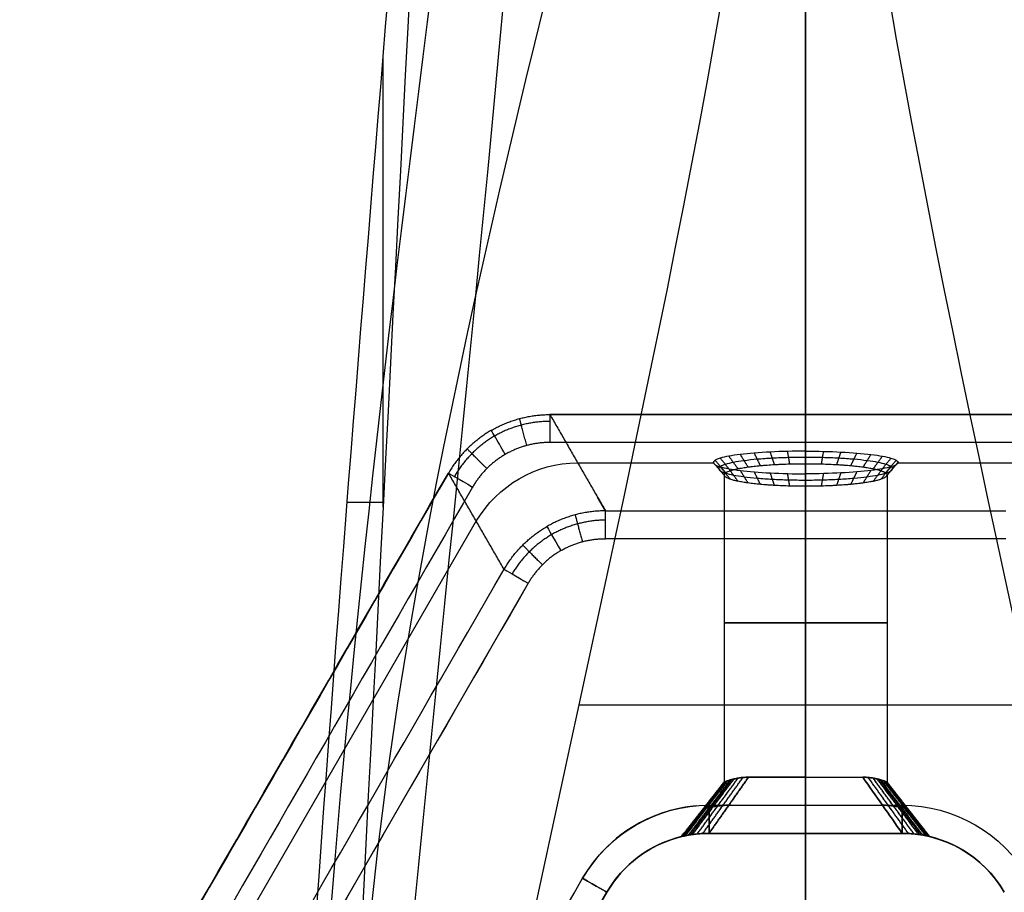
# Model space of a CAD drawing. Header units: millimetres. Extents: x -231 to 231, y -185 to 265.
# Tile 25 of 29: x -28 to 7, y 186 to 217. Entities that reach past the tile are written whole.
import ezdxf

# ---------------------------------------------------------------- set-up
doc = ezdxf.new("R2010")
doc.units = ezdxf.units.MM
doc.layers.add('Layer 01', color=7, linetype='Continuous', true_color=0x000000)

msp = doc.modelspace()

# ---------------------------------------------------------------- linework, layer by layer
at = {"layer": 'Layer 01', "color": 254, "true_color": 0xcad1ee}
for p, q in [((0, 264.753, 7.044), (0, 181.189, 781.5)), ((0, 145.463, 781.5), (0, 240.303, 6.746)), ((-15.053, 199.923, 394.197), (-15.053, 215.961, 394.197)), ((-9.112, 203.225, 309.5), (9.112, 203.225, 309.5)), ((0, 203.218, 309.622), (0, 201.915, 320.264)), ((0, 189.301, 308.5), (0, 202.225, 308.5)), ((-8.123, 201.504, 323.622), (-3.29, 201.504, 323.622)), ((3.29, 201.504, 323.622), (8.123, 201.504, 323.622)), ((-180.554, -89.545, 309.5), (-12.729, 201.137, 309.5)), ((-2.9, 201.067, 323.5), (-2.9, 190.127, 323.5)), ((0, 201.109, 326.845), (0, 199.79, 337.622)), ((2.9, 201.067, 323.5), (2.9, 190.127, 323.5)), ((-15.044, 200.083, 393.069), (-16.335, 200.083, 570.912)), ((-7.133, 199.79, 337.622), (-7.416, 200.28, 333.622)), ((-11.74, 199.432, 323.518), (-178.583, -89.549, 323.518)), ((0, 189.301, 338.5), (0, 198.798, 338.5)), ((-9.884, 197.209, 338.5), (-20.851, 178.215, 338.5)), ((-8.069, 192.883, 394.123), (8.069, 192.883, 394.123)), ((0, 190.301, 326.4), (0, 188.301, 328.4)), ((-3.441, 188.301, 332.244), (3.441, 188.301, 332.244)), ((-3.441, 188.301, 314.756), (3.441, 188.301, 314.756)), ((0, 188.301, 328.4), (0, 188.301, 337.5)), ((0, 188.301, 309.5), (0, 188.301, 318.6)), ((-7.078, 186.201, 323.5), (-164.794, -86.971, 323.5))]:
    msp.add_line(p, q, dxfattribs=at)
at = {"layer": 'Layer 01', "color": 254, "true_color": 0xcad1ee, "extrusion": (-1, 0, 0)}
for centre, start, end in [((-202.225, 309.5, 9.112), 173.0209, 270), ((-198.798, 337.5, 7.133), 90, 173.0209), ((-198.798, 337.5), 90, 173.0209), ((-189.301, 337.5, 3.441), 0, 90), ((-189.301, 309.5, 3.441), 270, 0), ((-189.301, 337.5), 0, 90), ((-189.301, 337.5, -3.441), 0, 90), ((-189.301, 309.5, -3.441), 270, 0)]:
    msp.add_arc(centre, 1, start, end, dxfattribs=at)
at = {"layer": 'Layer 01', "color": 254, "true_color": 0xcad1ee, "extrusion": (1, 0, 0)}
for centre, start, end in [((202.225, 309.5), 270, 6.9791), ((189.301, 309.5), 180, 270)]:
    msp.add_arc(centre, 1, start, end, dxfattribs=at)
at = {"layer": 'Layer 01', "color": 254, "true_color": 0xcad1ee, "extrusion": (0.866025, 0.5, -1.77617e-14)}
msp.add_arc((180.114, 309.5, 91.633), 1, 270, 8.0456, dxfattribs=at)
at = {"layer": 'Layer 01', "color": 254, "true_color": 0xcad1ee, "extrusion": (-0.06998, 0.121209, -0.990157)}
msp.add_arc((-91.633, 218.459, -295.453), 4.2, 60.2448, 119.7552, dxfattribs=at)
at = {"layer": 'Layer 01', "color": 254, "true_color": 0xcad1ee, "extrusion": (-0.5, -0.866025, -1.11022e-16)}
msp.add_arc((-110.592, 309.5, -167.825), 1, 180, 270, dxfattribs=at)
at = {"layer": 'Layer 01', "color": 254, "true_color": 0xcad1ee, "extrusion": (0.5, 0.866025, -1.13196e-15)}
msp.add_arc((110.592, 309.5, 167.825), 1, 0, 6.9791, dxfattribs=at)
at = {"layer": 'Layer 01', "color": 254, "true_color": 0xcad1ee, "extrusion": (0.866025, 0.5, -3.87269e-16)}
msp.add_arc((176.156, 337.5, 91.633), 1, 8.0456, 90, dxfattribs=at)
at = {"layer": 'Layer 01', "color": 254, "true_color": 0xcad1ee, "extrusion": (0.5, 0.866025, -3.79135e-16)}
msp.add_arc((107.164, 337.5, 165.846), 1, 6.9791, 90, dxfattribs=at)
at = {"layer": 'Layer 01', "color": 254, "true_color": 0xcad1ee, "extrusion": (0, -1, 0)}
for centre, radius, start, end in [((0, 323.5, -195.798), 2.9, 90, 270), ((0, 323.5, -195.798), 2.9, 270, 90), ((0, 323.5, -190.301), 2.9, 270, 314.602), ((0, 323.5, -188.301), 4.9, 45.398, 134.602), ((0, 323.5, -188.301), 4.9, 225.398, 270)]:
    msp.add_arc(centre, radius, start, end, dxfattribs=at)
at = {"layer": 'Layer 01', "color": 254, "true_color": 0xcad1ee, "extrusion": (0, 1, 0)}
for centre, radius, start, end in [((0, 323.5, 190.301), 2.9, 45.398, 90), ((0, 323.5, 190.301), 2.9, 270, 314.602), ((0, 323.5, 190.301), 2.9, 90, 134.602), ((0, 323.5, 188.301), 4.9, 225.398, 270)]:
    msp.add_arc(centre, radius, start, end, dxfattribs=at)
at = {"layer": 'Layer 01', "color": 254, "true_color": 0xcad1ee, "extrusion": (0, 0, -1)}
for centre, radius, start, end in [((3.441, 184.101, -338.5), 5.2, 30, 90), ((3.441, 184.101, -308.5), 5.2, 30, 90), ((-3.441, 184.101, -338.5), 5.2, 90, 150), ((-3.441, 184.101, -308.5), 5.2, 90, 150), ((3.441, 184.101, -337.5), 4.2, 30, 90), ((-3.441, 184.101, -337.5), 4.2, 90, 150)]:
    msp.add_arc(centre, radius, start, end, dxfattribs=at)
at = {"layer": 'Layer 01', "color": 254, "true_color": 0xcad1ee}
for centre, radius, start, end in [((-3.441, 184.101, 308.5), 5.2, 95, 150), ((-3.441, 184.101, 338.5), 5.2, 99.375, 150), ((-3.441, 184.101, 309.5), 4.2, 90, 150), ((-3.441, 184.101, 323.5), 4.2, 103.6138, 150), ((3.441, 184.101, 309.5), 4.2, 30, 90), ((3.441, 184.101, 323.5), 4.2, 30, 76.3862)]:
    msp.add_arc(centre, radius, start, end, dxfattribs=at)
at = {"layer": 'Layer 01', "color": 254, "true_color": 0xcad1ee, "extrusion": (0.5, 0.866025, 3.55271e-15)}
msp.add_arc((100.23, 337.5, 157.716), 1, 90, 180, dxfattribs=at)
at = {"layer": 'Layer 01', "color": 254, "true_color": 0xcad1ee, "extrusion": (0.5, 0.866025, 4.82947e-15)}
msp.add_arc((100.23, 309.5, 157.716), 1, 180, 270, dxfattribs=at)
at = {"layer": 'Layer 01', "color": 254, "true_color": 0xcad1ee}
for points, degree in [([(-0.234, 264.753, 7.044), (-2.145, 236.896, 265.22), (-13.988, 209.046, 523.324), (-15.862, 181.189, 781.5)], 3), ([(15.862, 181.189, 781.5), (13.988, 209.046, 523.324), (2.145, 236.896, 265.22), (0.234, 264.753, 7.044)], 3), ([(-17.278, 146.052, 781.5), (-15.403, 177.68, 523.137), (-10.611, 212.202, 265.149), (-8.73, 243.836, 6.786)], 3), ([(-15.865, 145.463, 781.5), (-13.99, 177.079, 523.225), (-2.155, 208.687, 265.021), (-0.251, 240.303, 6.746)], 3), ([(0.251, 240.303, 6.746), (2.155, 208.687, 265.021), (13.99, 177.079, 523.225), (15.865, 145.463, 781.5)], 3), ([(9.112, 203.218, 309.622), (0, 203.218, 309.622), (-9.112, 203.218, 309.622)], 2), ([(-9.112, 203.218, 309.622), (-8.123, 201.504, 323.622), (-7.133, 199.79, 337.622)], 2), ([(9.112, 202.225, 308.5), (0, 202.225, 308.5), (-9.112, 202.225, 308.5)], 2), ([(-2.411, 201.29, 321.889), (-2.574, 201.513, 321.808), (-2.736, 201.736, 321.726)], 2), ([(-2.051, 201.352, 321.449), (-2.189, 201.574, 321.338), (-2.327, 201.797, 321.227)], 2), ([(-1.611, 201.402, 321.089), (-1.72, 201.624, 320.954), (-1.828, 201.847, 320.818)], 2), ([(-1.11, 201.439, 320.821), (-1.185, 201.662, 320.667), (-1.259, 201.884, 320.514)], 2), ([(-0.566, 201.462, 320.656), (-0.604, 201.684, 320.491), (-0.642, 201.907, 320.327)], 2), ([(0, 201.469, 320.6), (0, 201.692, 320.432), (0, 201.915, 320.264)], 2), ([(0, 201.469, 320.6), (0, 201.692, 320.432), (0, 201.915, 320.264)], 2), ([(0.566, 201.462, 320.656), (0.604, 201.684, 320.491), (0.642, 201.907, 320.327)], 2), ([(1.11, 201.439, 320.821), (1.185, 201.662, 320.667), (1.259, 201.884, 320.514)], 2), ([(1.611, 201.402, 321.089), (1.72, 201.624, 320.954), (1.828, 201.847, 320.818)], 2), ([(2.051, 201.352, 321.449), (2.189, 201.574, 321.338), (2.327, 201.797, 321.227)], 2), ([(2.411, 201.29, 321.889), (2.574, 201.513, 321.808), (2.736, 201.736, 321.726)], 2), ([(-2.9, 201.067, 323.5), (-3.095, 201.289, 323.527), (-3.291, 201.512, 323.555)], 2), ([(-2.844, 201.145, 322.934), (-3.036, 201.368, 322.923), (-3.228, 201.59, 322.913)], 2), ([(-2.844, 200.988, 324.066), (-3.036, 201.211, 324.131), (-3.228, 201.433, 324.197)], 2), ([(-2.679, 201.221, 322.39), (-2.86, 201.444, 322.343), (-3.04, 201.666, 322.295)], 2), ([(-2.679, 200.912, 324.61), (-2.86, 201.135, 324.712), (-3.04, 201.358, 324.814)], 2), ([(0, 190.301, 320.6), (0, 195.885, 320.6), (0, 201.469, 320.6)], 2), ([(2.679, 201.221, 322.39), (2.86, 201.444, 322.343), (3.04, 201.666, 322.295)], 2), ([(2.679, 200.912, 324.61), (2.86, 201.135, 324.712), (3.04, 201.358, 324.814)], 2), ([(2.844, 201.145, 322.934), (3.036, 201.368, 322.923), (3.228, 201.59, 322.913)], 2), ([(2.844, 200.988, 324.066), (3.036, 201.211, 324.131), (3.228, 201.433, 324.197)], 2), ([(2.9, 201.067, 323.5), (3.095, 201.289, 323.527), (3.291, 201.512, 323.555)], 2), ([(-180.554, -89.545, 309.5), (-96.642, 55.796, 309.5), (-12.729, 201.137, 309.5)], 2), ([(-12.723, 201.133, 309.622), (-96.635, 55.792, 309.622), (-180.548, -89.549, 309.622)], 2), ([(-10.744, 197.706, 337.622), (-11.733, 199.419, 323.622), (-12.723, 201.133, 309.622)], 2), ([(-2.411, 200.843, 325.111), (-2.574, 201.065, 325.247), (-2.736, 201.288, 325.383)], 2), ([(-2.051, 200.782, 325.551), (-2.189, 201.005, 325.716), (-2.327, 201.227, 325.882)], 2), ([(-1.611, 200.732, 325.911), (-1.72, 200.954, 326.101), (-1.828, 201.177, 326.291)], 2), ([(-1.11, 200.694, 326.179), (-1.185, 200.917, 326.387), (-1.259, 201.14, 326.595)], 2), ([(-0.566, 200.672, 326.344), (-0.604, 200.894, 326.563), (-0.642, 201.117, 326.782)], 2), ([(0, 200.664, 326.4), (0, 200.887, 326.623), (0, 201.109, 326.845)], 2), ([(0.566, 200.672, 326.344), (0.604, 200.894, 326.563), (0.642, 201.117, 326.782)], 2), ([(1.11, 200.694, 326.179), (1.185, 200.917, 326.387), (1.259, 201.14, 326.595)], 2), ([(1.611, 200.732, 325.911), (1.72, 200.954, 326.101), (1.828, 201.177, 326.291)], 2), ([(2.051, 200.782, 325.551), (2.189, 201.005, 325.716), (2.327, 201.227, 325.882)], 2), ([(2.411, 200.843, 325.111), (2.574, 201.065, 325.247), (2.736, 201.288, 325.383)], 2), ([(0, 190.301, 326.4), (0, 195.482, 326.4), (0, 200.664, 326.4)], 2), ([(-11.863, 200.637, 308.5), (-95.776, 55.296, 308.5), (-179.688, -90.045, 308.5)], 2), ([(-7.133, 199.79, 337.622), (0, 199.79, 337.622), (7.133, 199.79, 337.622)], 2), ([(7.133, 198.798, 338.5), (0, 198.798, 338.5), (-7.133, 198.798, 338.5)], 2), ([(-176.59, -89.549, 337.622), (-93.667, 54.079, 337.622), (-10.744, 197.706, 337.622)], 2), ([(-9.884, 197.209, 338.5), (-92.807, 53.582, 338.5), (-175.73, -90.045, 338.5)], 2), ([(-4.429, 188.183, 323.498), (-3.665, 189.155, 323.499), (-2.9, 190.127, 323.499)], 2), ([(-4.413, 188.187, 323.014), (-3.649, 189.16, 323.113), (-2.886, 190.132, 323.212)], 2), ([(-4.413, 188.187, 323.981), (-3.65, 189.16, 323.883), (-2.886, 190.132, 323.784)], 2), ([(-4.392, 188.192, 322.771), (-3.63, 189.166, 322.92), (-2.868, 190.14, 323.069)], 2), ([(-4.365, 188.198, 324.461), (-3.604, 189.174, 324.265), (-2.844, 190.149, 324.069)], 2), ([(-4.364, 188.198, 322.532), (-3.603, 189.174, 322.729), (-2.843, 190.149, 322.927)], 2), ([(-4.328, 188.206, 324.699), (-3.57, 189.183, 324.454), (-2.812, 190.161, 324.21)], 2), ([(-4.284, 188.215, 324.933), (-3.529, 189.195, 324.64), (-2.773, 190.174, 324.348)], 2), ([(-4.283, 188.215, 322.063), (-3.528, 189.195, 322.356), (-2.773, 190.175, 322.65)], 2), ([(-4.173, 188.236, 325.387), (-3.425, 189.221, 325.002), (-2.676, 190.206, 324.617)], 2), ([(-4.172, 188.237, 321.609), (-3.424, 189.221, 321.995), (-2.675, 190.206, 322.381)], 2), ([(-4.105, 188.248, 321.387), (-3.361, 189.235, 321.818), (-2.617, 190.223, 322.249)], 2), ([(-4.032, 188.259, 325.824), (-3.293, 189.249, 325.35), (-2.553, 190.239, 324.875)], 2), ([(-4.03, 188.259, 321.17), (-3.29, 189.249, 321.645), (-2.551, 190.239, 322.121)], 2), ([(-3.861, 188.28, 326.241), (-3.133, 189.275, 325.682), (-2.404, 190.27, 325.122)], 2), ([(-3.86, 188.28, 320.756), (-3.131, 189.275, 321.316), (-2.403, 190.27, 321.876)], 2), ([(-3.664, 188.295, 320.37), (-2.947, 189.293, 321.009), (-2.231, 190.292, 321.647)], 2), ([(-3.664, 188.295, 326.63), (-2.948, 189.293, 325.991), (-2.231, 190.292, 325.352)], 2), ([(-2.036, 190.301, 325.565), (-2.738, 189.301, 326.277), (-3.441, 188.301, 326.989)], 2), ([(-3.441, 188.301, 320.011), (-2.738, 189.301, 320.723), (-2.036, 190.301, 321.435)], 2), ([(0, 188.301, 318.6), (0, 189.301, 319.6), (0, 190.301, 320.6)], 2), ([(2.036, 190.301, 321.435), (2.504, 189.634, 320.961), (2.973, 188.967, 320.486), (3.441, 188.301, 320.011)], 3), ([(3.441, 188.301, 326.989), (2.973, 188.967, 326.514), (2.504, 189.634, 326.039), (2.036, 190.301, 325.565)], 3), ([(3.664, 188.295, 326.63), (2.947, 189.293, 325.991), (2.231, 190.292, 325.353)], 2), ([(3.664, 188.295, 320.37), (2.948, 189.293, 321.009), (2.231, 190.292, 321.648)], 2), ([(3.86, 188.28, 326.244), (3.131, 189.275, 325.684), (2.403, 190.27, 325.124)], 2), ([(3.861, 188.28, 320.759), (3.133, 189.275, 321.318), (2.404, 190.27, 321.878)], 2), ([(4.03, 188.259, 325.83), (3.29, 189.249, 325.355), (2.551, 190.239, 324.879)], 2), ([(4.032, 188.259, 321.176), (3.293, 189.249, 321.65), (2.553, 190.239, 322.125)], 2), ([(4.105, 188.248, 325.613), (3.361, 189.235, 325.182), (2.617, 190.223, 324.751)], 2), ([(4.172, 188.237, 325.391), (3.424, 189.221, 325.005), (2.675, 190.206, 324.619)], 2), ([(4.173, 188.236, 321.613), (3.425, 189.221, 321.998), (2.676, 190.206, 322.383)], 2), ([(4.283, 188.215, 324.937), (3.528, 189.195, 324.644), (2.773, 190.175, 324.35)], 2), ([(4.284, 188.215, 322.067), (3.529, 189.195, 322.36), (2.773, 190.174, 322.652)], 2), ([(4.328, 188.206, 322.301), (3.57, 189.183, 322.546), (2.812, 190.161, 322.79)], 2), ([(4.364, 188.198, 324.468), (3.603, 189.174, 324.271), (2.843, 190.149, 324.073)], 2), ([(4.365, 188.198, 322.539), (3.604, 189.174, 322.735), (2.844, 190.149, 322.931)], 2), ([(4.392, 188.192, 324.229), (3.63, 189.166, 324.08), (2.868, 190.14, 323.931)], 2), ([(4.413, 188.187, 323.986), (3.649, 189.16, 323.887), (2.886, 190.132, 323.788)], 2), ([(4.413, 188.187, 323.019), (3.65, 189.16, 323.117), (2.886, 190.132, 323.216)], 2), ([(4.429, 188.183, 323.502), (3.665, 189.155, 323.501), (2.9, 190.127, 323.501)], 2), ([(-3.441, 189.301, 338.5), (0, 189.301, 338.5), (3.441, 189.301, 338.5)], 2), ([(-3.441, 189.301, 308.5), (0, 189.301, 308.5), (3.441, 189.301, 308.5)], 2), ([(-3.441, 188.301, 326.989), (-3.441, 188.301, 332.244), (-3.441, 188.301, 337.5)], 2), ([(-3.441, 188.301, 337.5), (0, 188.301, 337.5), (3.441, 188.301, 337.5)], 2), ([(-3.441, 188.301, 309.5), (-3.441, 188.301, 314.756), (-3.441, 188.301, 320.011)], 2), ([(3.441, 188.301, 309.5), (0, 188.301, 309.5), (-3.441, 188.301, 309.5)], 2), ([(3.441, 188.301, 337.5), (3.441, 188.301, 332.244), (3.441, 188.301, 326.989)], 2), ([(3.441, 188.301, 320.011), (3.441, 188.301, 314.756), (3.441, 188.301, 309.5)], 2), ([(-165.66, -86.471, 338.5), (-86.802, 50.115, 338.5), (-7.944, 186.701, 338.5)], 2), ([(-165.66, -86.471, 308.5), (-86.802, 50.115, 308.5), (-7.944, 186.701, 308.5)], 2), ([(-164.794, -86.971, 337.5), (-85.936, 49.615, 337.5), (-7.078, 186.201, 337.5)], 2), ([(-7.078, 186.201, 309.5), (-85.936, 49.615, 309.5), (-164.794, -86.971, 309.5)], 2), ([(-7.078, 186.201, 337.5), (-7.078, 186.201, 323.5), (-7.078, 186.201, 309.5)], 2)]:
    msp.add_open_spline(points, degree=degree, dxfattribs=at)
for points, knots in [([(-17.277, 180.599, 781.5), (-17.277, 180.601, 781.48), (-17.277, 180.604, 781.461), (-17.277, 180.606, 781.441), (-15.404, 208.449, 523.391), (-10.611, 233.39, 265.048), (-8.725, 261.22, 6.996)], [162.909634, 162.909634, 162.909634, 162.909634, 162.968678, 162.968678, 162.968678, 941.769422, 941.769422, 941.769422, 941.769422]), ([(-17.863, 179.176, 781.5), (-17.863, 179.184, 781.428), (-17.862, 179.191, 781.357), (-17.862, 179.199, 781.285), (-15.991, 207.013, 523.513), (-14.113, 224.945, 264.675), (-12.242, 252.691, 6.895)], [-778.232194, -778.232194, -778.232194, -778.232194, -778.016231, -778.016231, -778.016231, 0, 0, 0, 0]), ([(-12.242, 252.364, 6.895), (-12.242, 252.362, 6.915), (-12.242, 252.359, 6.936), (-12.242, 252.357, 6.957), (-14.119, 220.702, 265.542), (-15.987, 179.136, 522.915), (-17.863, 147.476, 781.5)], [-781.821951, -781.821951, -781.821951, -781.821951, -781.759611, -781.759611, -781.759611, 0, 0, 0, 0]), ([(0, 201.915, 320.264), (-0.429, 201.915, 320.264), (-0.863, 201.904, 320.35), (-1.656, 201.864, 320.678), (-2.024, 201.834, 320.924), (-2.631, 201.76, 321.531), (-2.876, 201.715, 321.898), (-3.205, 201.618, 322.692), (-3.291, 201.565, 323.125), (-3.291, 201.46, 323.984), (-3.205, 201.406, 324.417), (-2.876, 201.309, 325.211), (-2.631, 201.264, 325.578), (-2.023, 201.19, 326.185), (-1.656, 201.16, 326.431), (-0.863, 201.12, 326.759), (-0.43, 201.109, 326.845), (0, 201.109, 326.845)], [-10.443341, -10.443341, -10.443341, -10.443341, -9.137923, -9.137923, -7.832506, -7.832506, -6.527088, -6.527088, -5.22167, -5.22167, -3.916253, -3.916253, -2.610835, -2.610835, -1.305418, -1.305418, 0, 0, 0, 0]), ([(0, 201.915, 320.264), (0.429, 201.915, 320.264), (0.863, 201.904, 320.35), (1.656, 201.864, 320.678), (2.023, 201.834, 320.924), (2.631, 201.76, 321.531), (2.876, 201.715, 321.899), (3.205, 201.618, 322.692), (3.291, 201.565, 323.125), (3.291, 201.46, 323.984), (3.205, 201.406, 324.417), (2.876, 201.309, 325.211), (2.631, 201.264, 325.578), (2.024, 201.19, 326.185), (1.656, 201.16, 326.431), (0.863, 201.12, 326.759), (0.432, 201.109, 326.845), (0, 201.109, 326.845)], [0, 0, 0, 0, 1.305425, 1.305425, 2.610849, 2.610849, 3.916274, 3.916274, 5.221699, 5.221699, 6.527123, 6.527123, 7.832548, 7.832548, 9.137973, 9.137973, 10.443397, 10.443397, 10.443397, 10.443397]), ([(0, 201.692, 320.432), (-0.203, 201.692, 320.432), (-0.405, 201.69, 320.452), (-0.803, 201.679, 320.531), (-0.997, 201.672, 320.59), (-1.372, 201.651, 320.745), (-1.551, 201.639, 320.841), (-1.888, 201.61, 321.066), (-2.046, 201.593, 321.195), (-2.332, 201.556, 321.482), (-2.461, 201.535, 321.639), (-2.686, 201.491, 321.976), (-2.782, 201.468, 322.156), (-2.937, 201.419, 322.53), (-2.996, 201.394, 322.725), (-3.076, 201.342, 323.122), (-3.095, 201.316, 323.325), (-3.095, 201.263, 323.73), (-3.076, 201.237, 323.932), (-2.996, 201.185, 324.33), (-2.937, 201.16, 324.525), (-2.782, 201.111, 324.899), (-2.686, 201.087, 325.079), (-2.461, 201.044, 325.415), (-2.332, 201.023, 325.573), (-2.046, 200.986, 325.859), (-1.888, 200.969, 325.988), (-1.551, 200.94, 326.214), (-1.372, 200.927, 326.31), (-0.997, 200.907, 326.465), (-0.803, 200.899, 326.524), (-0.405, 200.889, 326.603), (-0.203, 200.887, 326.623), (0, 200.887, 326.623)], [3.141593, 3.141593, 3.141593, 3.141593, 3.337942, 3.337942, 3.534292, 3.534292, 3.730641, 3.730641, 3.926991, 3.926991, 4.12334, 4.12334, 4.31969, 4.31969, 4.516039, 4.516039, 4.712389, 4.712389, 4.908739, 4.908739, 5.105088, 5.105088, 5.301438, 5.301438, 5.497787, 5.497787, 5.694137, 5.694137, 5.890486, 5.890486, 6.086836, 6.086836, 6.283185, 6.283185, 6.283185, 6.283185]), ([(0, 200.664, 326.4), (-0.189, 200.664, 326.4), (-0.379, 200.666, 326.381), (-0.659, 200.674, 326.326), (-0.75, 200.677, 326.303), (-0.931, 200.685, 326.248), (-1.021, 200.689, 326.216), (-1.154, 200.697, 326.161), (-1.196, 200.7, 326.142), (-1.281, 200.705, 326.102), (-1.323, 200.708, 326.081), (-1.449, 200.717, 326.014), (-1.531, 200.724, 325.965), (-1.651, 200.735, 325.884), (-1.688, 200.739, 325.859), (-1.763, 200.747, 325.803), (-1.8, 200.751, 325.774), (-1.91, 200.763, 325.684), (-1.982, 200.772, 325.62), (-2.068, 200.784, 325.533), (-2.083, 200.786, 325.518), (-2.114, 200.791, 325.485), (-2.162, 200.798, 325.434), (-2.208, 200.805, 325.381), (-2.298, 200.821, 325.271), (-2.356, 200.831, 325.193), (-2.418, 200.844, 325.101), (-2.424, 200.845, 325.093), (-2.436, 200.848, 325.074), (-2.454, 200.852, 325.045), (-2.496, 200.861, 324.977), (-2.531, 200.87, 324.916), (-2.598, 200.887, 324.791), (-2.641, 200.9, 324.703), (-2.684, 200.914, 324.598), (-2.687, 200.915, 324.59), (-2.695, 200.918, 324.57), (-2.707, 200.922, 324.54), (-2.719, 200.926, 324.509), (-2.742, 200.935, 324.446), (-2.757, 200.941, 324.402), (-2.799, 200.96, 324.266), (-2.824, 200.974, 324.169), (-2.846, 200.989, 324.059), (-2.846, 200.989, 324.055), (-2.848, 200.991, 324.045), (-2.851, 200.993, 324.029), (-2.858, 200.998, 323.991), (-2.864, 201.003, 323.957), (-2.875, 201.013, 323.886), (-2.881, 201.02, 323.837), (-2.886, 201.028, 323.781), (-2.886, 201.028, 323.78), (-2.887, 201.028, 323.776), (-2.887, 201.029, 323.77), (-2.889, 201.031, 323.755), (-2.89, 201.033, 323.741), (-2.892, 201.037, 323.711), (-2.894, 201.04, 323.69), (-2.898, 201.05, 323.619), (-2.9, 201.058, 323.563), (-2.9, 201.084, 323.374), (-2.892, 201.097, 323.279), (-2.886, 201.106, 323.214), (-2.885, 201.107, 323.209), (-2.885, 201.108, 323.203), (-2.884, 201.109, 323.193), (-2.881, 201.112, 323.17), (-2.876, 201.119, 323.126), (-2.871, 201.124, 323.09), (-2.86, 201.133, 323.02), (-2.853, 201.139, 322.976), (-2.843, 201.146, 322.929), (-2.842, 201.147, 322.921), (-2.839, 201.149, 322.909), (-2.835, 201.151, 322.889), (-2.825, 201.158, 322.845), (-2.816, 201.163, 322.808), (-2.798, 201.173, 322.736), (-2.785, 201.179, 322.689), (-2.743, 201.198, 322.553), (-2.712, 201.21, 322.468), (-2.675, 201.222, 322.38), (-2.67, 201.224, 322.367), (-2.66, 201.227, 322.344), (-2.645, 201.232, 322.31), (-2.609, 201.243, 322.231), (-2.576, 201.252, 322.167), (-2.508, 201.269, 322.042), (-2.461, 201.28, 321.963), (-2.405, 201.292, 321.88), (-2.398, 201.293, 321.868), (-2.384, 201.296, 321.848), (-2.363, 201.3, 321.818), (-2.313, 201.31, 321.749), (-2.268, 201.318, 321.692), (-2.178, 201.333, 321.583), (-2.115, 201.343, 321.514), (-2.035, 201.354, 321.433), (-2.016, 201.356, 321.415), (-1.981, 201.361, 321.382), (-1.928, 201.368, 321.333), (-1.873, 201.374, 321.286), (-1.763, 201.387, 321.196), (-1.688, 201.394, 321.14), (-1.573, 201.405, 321.063), (-1.53, 201.409, 321.036), (-1.448, 201.416, 320.987), (-1.407, 201.419, 320.964), (-1.281, 201.428, 320.897), (-1.196, 201.434, 320.856), (-1.067, 201.441, 320.803), (-1.021, 201.444, 320.785), (-0.931, 201.448, 320.753), (-0.886, 201.45, 320.738), (-0.75, 201.456, 320.697), (-0.658, 201.459, 320.674), (-0.474, 201.464, 320.637), (-0.378, 201.466, 320.623), (-0.189, 201.469, 320.605), (-0.095, 201.469, 320.6), (0, 201.469, 320.6)], [-9.157598, -9.157598, -9.157598, -9.157598, -8.585248, -8.585248, -8.299073, -8.299073, -8.012898, -8.012898, -7.869811, -7.869811, -7.726723, -7.726723, -7.440548, -7.440548, -7.297461, -7.297461, -7.154373, -7.154373, -6.868198, -6.868198, -6.796655, -6.796655, -6.725111, -6.582023, -6.582023, -6.295848, -6.295848, -6.260077, -6.260077, -6.224305, -6.152761, -6.009674, -6.009674, -5.723499, -5.723499, -5.687727, -5.687727, -5.651955, -5.580411, -5.580411, -5.437324, -5.437324, -5.151149, -5.151149, -5.133263, -5.133263, -5.115377, -5.079605, -5.008061, -5.008061, -4.864974, -4.864974, -4.856031, -4.856031, -4.847088, -4.829202, -4.79343, -4.79343, -4.721886, -4.721886, -4.578799, -4.578799, -4.292624, -4.292624, -4.283681, -4.283681, -4.274738, -4.256852, -4.22108, -4.149536, -4.149536, -4.006449, -4.006449, -3.988563, -3.988563, -3.970677, -3.934905, -3.863362, -3.863362, -3.720274, -3.720274, -3.434099, -3.434099, -3.398327, -3.398327, -3.362555, -3.291012, -3.147924, -3.147924, -2.861749, -2.861749, -2.825977, -2.825977, -2.790206, -2.718662, -2.575574, -2.575574, -2.289399, -2.289399, -2.217856, -2.217856, -2.146312, -2.003225, -2.003225, -1.71705, -1.71705, -1.573962, -1.573962, -1.430875, -1.430875, -1.1447, -1.1447, -1.001612, -1.001612, -0.858525, -0.858525, -0.57235, -0.57235, -0.286175, -0.286175, 0, 0, 0, 0]), ([(0, 200.887, 326.623), (0.203, 200.887, 326.623), (0.405, 200.889, 326.603), (0.803, 200.899, 326.524), (0.997, 200.907, 326.465), (1.372, 200.927, 326.31), (1.551, 200.94, 326.214), (1.888, 200.969, 325.988), (2.046, 200.986, 325.859), (2.332, 201.023, 325.573), (2.461, 201.044, 325.415), (2.686, 201.087, 325.079), (2.782, 201.111, 324.899), (2.937, 201.16, 324.525), (2.996, 201.185, 324.33), (3.076, 201.237, 323.932), (3.095, 201.263, 323.73), (3.095, 201.316, 323.325), (3.076, 201.342, 323.122), (2.996, 201.394, 322.725), (2.937, 201.419, 322.53), (2.782, 201.468, 322.156), (2.686, 201.491, 321.976), (2.461, 201.535, 321.639), (2.332, 201.556, 321.482), (2.046, 201.593, 321.195), (1.888, 201.61, 321.066), (1.551, 201.639, 320.841), (1.372, 201.651, 320.745), (0.997, 201.672, 320.59), (0.803, 201.679, 320.531), (0.405, 201.69, 320.452), (0.203, 201.692, 320.432), (0, 201.692, 320.432)], [0, 0, 0, 0, 0.19635, 0.19635, 0.392699, 0.392699, 0.589049, 0.589049, 0.785398, 0.785398, 0.981748, 0.981748, 1.178097, 1.178097, 1.374447, 1.374447, 1.570796, 1.570796, 1.767146, 1.767146, 1.963495, 1.963495, 2.159845, 2.159845, 2.356194, 2.356194, 2.552544, 2.552544, 2.748894, 2.748894, 2.945243, 2.945243, 3.141593, 3.141593, 3.141593, 3.141593]), ([(0, 201.469, 320.6), (0.189, 201.469, 320.6), (0.379, 201.467, 320.619), (0.659, 201.459, 320.674), (0.75, 201.456, 320.697), (0.931, 201.448, 320.752), (1.021, 201.444, 320.784), (1.154, 201.436, 320.839), (1.196, 201.434, 320.858), (1.281, 201.428, 320.898), (1.323, 201.425, 320.919), (1.449, 201.416, 320.986), (1.531, 201.409, 321.035), (1.651, 201.398, 321.116), (1.688, 201.394, 321.141), (1.763, 201.387, 321.197), (1.8, 201.383, 321.226), (1.91, 201.37, 321.316), (1.982, 201.361, 321.38), (2.068, 201.349, 321.467), (2.083, 201.347, 321.482), (2.114, 201.342, 321.515), (2.162, 201.335, 321.566), (2.208, 201.328, 321.619), (2.298, 201.313, 321.729), (2.356, 201.302, 321.807), (2.418, 201.289, 321.899), (2.424, 201.288, 321.907), (2.436, 201.285, 321.926), (2.454, 201.281, 321.955), (2.496, 201.272, 322.023), (2.531, 201.263, 322.084), (2.598, 201.246, 322.209), (2.641, 201.234, 322.297), (2.684, 201.219, 322.402), (2.687, 201.218, 322.41), (2.695, 201.215, 322.43), (2.707, 201.211, 322.46), (2.719, 201.207, 322.491), (2.742, 201.198, 322.554), (2.757, 201.192, 322.598), (2.799, 201.173, 322.734), (2.824, 201.16, 322.831), (2.846, 201.144, 322.941), (2.846, 201.144, 322.945), (2.848, 201.142, 322.955), (2.851, 201.14, 322.971), (2.858, 201.135, 323.009), (2.864, 201.13, 323.043), (2.875, 201.12, 323.114), (2.881, 201.113, 323.163), (2.886, 201.106, 323.219), (2.886, 201.106, 323.22), (2.887, 201.105, 323.224), (2.887, 201.104, 323.23), (2.889, 201.102, 323.245), (2.89, 201.1, 323.259), (2.892, 201.096, 323.289), (2.894, 201.093, 323.31), (2.898, 201.083, 323.381), (2.9, 201.075, 323.437), (2.9, 201.049, 323.626), (2.892, 201.036, 323.721), (2.886, 201.027, 323.786), (2.885, 201.026, 323.791), (2.885, 201.025, 323.797), (2.884, 201.024, 323.807), (2.881, 201.021, 323.83), (2.876, 201.015, 323.874), (2.871, 201.01, 323.91), (2.86, 201, 323.98), (2.853, 200.994, 324.024), (2.843, 200.987, 324.071), (2.842, 200.986, 324.079), (2.839, 200.984, 324.091), (2.835, 200.982, 324.111), (2.825, 200.976, 324.155), (2.816, 200.971, 324.192), (2.798, 200.96, 324.264), (2.785, 200.954, 324.311), (2.743, 200.935, 324.447), (2.712, 200.923, 324.532), (2.675, 200.911, 324.62), (2.67, 200.909, 324.633), (2.66, 200.906, 324.656), (2.645, 200.901, 324.69), (2.609, 200.89, 324.769), (2.576, 200.881, 324.833), (2.508, 200.864, 324.958), (2.461, 200.853, 325.037), (2.405, 200.842, 325.12), (2.398, 200.84, 325.132), (2.384, 200.837, 325.152), (2.363, 200.833, 325.182), (2.313, 200.823, 325.251), (2.268, 200.816, 325.308), (2.178, 200.8, 325.417), (2.115, 200.791, 325.486), (2.035, 200.78, 325.567), (2.016, 200.777, 325.585), (1.981, 200.772, 325.618), (1.928, 200.766, 325.667), (1.873, 200.759, 325.714), (1.763, 200.747, 325.804), (1.688, 200.739, 325.86), (1.573, 200.728, 325.937), (1.53, 200.724, 325.964), (1.448, 200.718, 326.013), (1.407, 200.714, 326.036), (1.281, 200.705, 326.103), (1.196, 200.699, 326.144), (1.067, 200.692, 326.197), (1.021, 200.69, 326.215), (0.931, 200.685, 326.247), (0.886, 200.683, 326.262), (0.75, 200.677, 326.303), (0.658, 200.674, 326.326), (0.474, 200.669, 326.363), (0.378, 200.667, 326.377), (0.189, 200.664, 326.395), (0.095, 200.664, 326.4), (0, 200.664, 326.4)], [-9.157598, -9.157598, -9.157598, -9.157598, -8.585248, -8.585248, -8.299073, -8.299073, -8.012898, -8.012898, -7.86981, -7.86981, -7.726723, -7.726723, -7.440548, -7.440548, -7.297461, -7.297461, -7.154373, -7.154373, -6.868198, -6.868198, -6.796654, -6.796654, -6.725111, -6.582023, -6.582023, -6.295848, -6.295848, -6.260076, -6.260076, -6.224305, -6.152761, -6.009673, -6.009673, -5.723498, -5.723498, -5.687727, -5.687727, -5.651955, -5.580411, -5.580411, -5.437324, -5.437324, -5.151149, -5.151149, -5.133263, -5.133263, -5.115377, -5.079605, -5.008061, -5.008061, -4.864974, -4.864974, -4.856031, -4.856031, -4.847088, -4.829202, -4.79343, -4.79343, -4.721886, -4.721886, -4.578799, -4.578799, -4.292624, -4.292624, -4.283681, -4.283681, -4.274738, -4.256852, -4.22108, -4.149536, -4.149536, -4.006449, -4.006449, -3.988563, -3.988563, -3.970677, -3.934905, -3.863361, -3.863361, -3.720274, -3.720274, -3.434099, -3.434099, -3.398327, -3.398327, -3.362555, -3.291012, -3.147924, -3.147924, -2.861749, -2.861749, -2.825977, -2.825977, -2.790206, -2.718662, -2.575574, -2.575574, -2.289399, -2.289399, -2.217856, -2.217856, -2.146312, -2.003224, -2.003224, -1.71705, -1.71705, -1.573962, -1.573962, -1.430875, -1.430875, -1.1447, -1.1447, -1.001612, -1.001612, -0.858525, -0.858525, -0.57235, -0.57235, -0.286175, -0.286175, 0, 0, 0, 0]), ([(-2.036, 190.301, 321.435), (-2.101, 190.301, 321.499), (-2.166, 190.298, 321.569), (-2.239, 190.291, 321.657), (-2.245, 190.291, 321.664), (-2.259, 190.289, 321.682), (-2.28, 190.287, 321.708), (-2.302, 190.285, 321.736), (-2.345, 190.279, 321.793), (-2.374, 190.275, 321.833), (-2.406, 190.269, 321.881), (-2.408, 190.269, 321.884), (-2.414, 190.268, 321.893), (-2.423, 190.266, 321.906), (-2.443, 190.263, 321.937), (-2.461, 190.259, 321.966), (-2.499, 190.251, 322.027), (-2.525, 190.246, 322.072), (-2.553, 190.239, 322.124), (-2.553, 190.239, 322.125), (-2.555, 190.238, 322.129), (-2.559, 190.238, 322.135), (-2.567, 190.236, 322.151), (-2.575, 190.234, 322.166), (-2.591, 190.229, 322.198), (-2.604, 190.226, 322.222), (-2.62, 190.222, 322.256), (-2.624, 190.221, 322.265), (-2.631, 190.219, 322.28), (-2.641, 190.216, 322.302), (-2.649, 190.214, 322.32), (-2.664, 190.21, 322.353), (-2.671, 190.207, 322.37), (-2.676, 190.206, 322.382), (-2.678, 190.205, 322.387), (-2.681, 190.204, 322.394), (-2.685, 190.203, 322.403), (-2.693, 190.201, 322.425), (-2.71, 190.195, 322.468), (-2.723, 190.191, 322.503), (-2.747, 190.183, 322.57), (-2.761, 190.179, 322.612), (-2.774, 190.174, 322.654), (-2.776, 190.173, 322.662), (-2.78, 190.172, 322.674), (-2.785, 190.17, 322.692), (-2.797, 190.166, 322.734), (-2.806, 190.163, 322.769), (-2.824, 190.156, 322.838), (-2.834, 190.153, 322.883), (-2.845, 190.148, 322.938), (-2.848, 190.147, 322.951), (-2.852, 190.146, 322.976), (-2.859, 190.143, 323.012), (-2.873, 190.138, 323.097), (-2.882, 190.134, 323.17), (-2.896, 190.128, 323.313), (-2.9, 190.127, 323.407), (-2.9, 190.127, 323.683), (-2.883, 190.134, 323.874), (-2.841, 190.15, 324.081), (-2.839, 190.151, 324.091), (-2.834, 190.152, 324.113), (-2.827, 190.155, 324.147), (-2.819, 190.158, 324.181), (-2.801, 190.165, 324.251), (-2.788, 190.169, 324.299), (-2.771, 190.175, 324.354), (-2.77, 190.175, 324.358), (-2.767, 190.177, 324.367), (-2.763, 190.178, 324.382), (-2.751, 190.182, 324.418), (-2.74, 190.186, 324.45), (-2.716, 190.194, 324.517), (-2.698, 190.199, 324.566), (-2.675, 190.206, 324.62), (-2.675, 190.206, 324.62), (-2.674, 190.207, 324.623), (-2.672, 190.207, 324.628), (-2.666, 190.209, 324.641), (-2.66, 190.211, 324.656), (-2.645, 190.215, 324.689), (-2.633, 190.218, 324.716), (-2.614, 190.223, 324.755), (-2.612, 190.224, 324.761), (-2.605, 190.226, 324.774), (-2.596, 190.228, 324.792), (-2.588, 190.23, 324.809), (-2.571, 190.235, 324.841), (-2.562, 190.237, 324.86), (-2.552, 190.239, 324.877), (-2.55, 190.24, 324.881), (-2.547, 190.241, 324.888), (-2.542, 190.242, 324.897), (-2.53, 190.244, 324.917), (-2.507, 190.25, 324.958), (-2.488, 190.254, 324.99), (-2.45, 190.261, 325.052), (-2.426, 190.266, 325.089), (-2.401, 190.27, 325.126), (-2.397, 190.271, 325.133), (-2.389, 190.272, 325.144), (-2.378, 190.274, 325.159), (-2.353, 190.278, 325.196), (-2.331, 190.281, 325.225), (-2.288, 190.286, 325.283), (-2.259, 190.289, 325.319), (-2.224, 190.293, 325.361), (-2.215, 190.293, 325.372), (-2.199, 190.295, 325.391), (-2.174, 190.296, 325.419), (-2.15, 190.298, 325.446), (-2.101, 190.3, 325.499), (-2.069, 190.301, 325.533), (-2.036, 190.301, 325.565)], [-4.613828, -4.613828, -4.613828, -4.613828, -4.325463, -4.325463, -4.289418, -4.289418, -4.253372, -4.181281, -4.181281, -4.037099, -4.037099, -4.019076, -4.019076, -4.001054, -3.965008, -3.892917, -3.892917, -3.748735, -3.748735, -3.739724, -3.739724, -3.730712, -3.712689, -3.676644, -3.676644, -3.604553, -3.604553, -3.58653, -3.58653, -3.568507, -3.532462, -3.532462, -3.460371, -3.460371, -3.451359, -3.451359, -3.442348, -3.424325, -3.38828, -3.316189, -3.316189, -3.172007, -3.172007, -3.153984, -3.153984, -3.135961, -3.099915, -3.027824, -3.027824, -2.883642, -2.883642, -2.847597, -2.847597, -2.811551, -2.73946, -2.595278, -2.595278, -2.306914, -2.306914, -1.730185, -1.730185, -1.69414, -1.69414, -1.658094, -1.586003, -1.586003, -1.441821, -1.441821, -1.423798, -1.423798, -1.405776, -1.36973, -1.297639, -1.297639, -1.153457, -1.153457, -1.144446, -1.144446, -1.135434, -1.117411, -1.081366, -1.081366, -1.009275, -1.009275, -0.991252, -0.991252, -0.973229, -0.937184, -0.937184, -0.865093, -0.865093, -0.856081, -0.856081, -0.84707, -0.829047, -0.793002, -0.720911, -0.720911, -0.576728, -0.576728, -0.558706, -0.558706, -0.540683, -0.504637, -0.432546, -0.432546, -0.288364, -0.288364, -0.252319, -0.252319, -0.216273, -0.144182, -0.144182, 0, 0, 0, 0]), ([(2.036, 190.301, 325.565), (2.101, 190.301, 325.501), (2.166, 190.298, 325.431), (2.239, 190.291, 325.343), (2.245, 190.291, 325.336), (2.259, 190.289, 325.318), (2.28, 190.287, 325.292), (2.302, 190.285, 325.264), (2.345, 190.279, 325.207), (2.374, 190.275, 325.167), (2.406, 190.269, 325.119), (2.408, 190.269, 325.116), (2.414, 190.268, 325.107), (2.423, 190.266, 325.094), (2.443, 190.263, 325.063), (2.461, 190.259, 325.034), (2.499, 190.251, 324.973), (2.525, 190.246, 324.928), (2.553, 190.239, 324.876), (2.553, 190.239, 324.875), (2.555, 190.238, 324.871), (2.559, 190.238, 324.865), (2.567, 190.236, 324.849), (2.575, 190.234, 324.834), (2.591, 190.229, 324.802), (2.604, 190.226, 324.778), (2.62, 190.222, 324.744), (2.624, 190.221, 324.735), (2.631, 190.219, 324.72), (2.641, 190.216, 324.698), (2.649, 190.214, 324.68), (2.664, 190.21, 324.647), (2.671, 190.207, 324.63), (2.676, 190.206, 324.618), (2.678, 190.205, 324.613), (2.681, 190.204, 324.606), (2.685, 190.203, 324.597), (2.693, 190.201, 324.575), (2.71, 190.195, 324.532), (2.723, 190.191, 324.497), (2.747, 190.183, 324.43), (2.761, 190.179, 324.388), (2.774, 190.174, 324.346), (2.776, 190.173, 324.338), (2.78, 190.172, 324.326), (2.785, 190.17, 324.308), (2.797, 190.166, 324.266), (2.806, 190.163, 324.231), (2.824, 190.156, 324.162), (2.834, 190.153, 324.117), (2.845, 190.148, 324.062), (2.848, 190.147, 324.049), (2.852, 190.146, 324.024), (2.859, 190.143, 323.988), (2.873, 190.138, 323.903), (2.882, 190.134, 323.83), (2.896, 190.128, 323.687), (2.9, 190.127, 323.593), (2.9, 190.127, 323.317), (2.883, 190.134, 323.126), (2.841, 190.15, 322.919), (2.839, 190.151, 322.909), (2.834, 190.152, 322.887), (2.827, 190.155, 322.853), (2.819, 190.158, 322.819), (2.801, 190.165, 322.749), (2.788, 190.169, 322.701), (2.771, 190.175, 322.646), (2.77, 190.175, 322.642), (2.767, 190.177, 322.633), (2.763, 190.178, 322.618), (2.751, 190.182, 322.582), (2.74, 190.186, 322.55), (2.716, 190.194, 322.483), (2.698, 190.199, 322.434), (2.675, 190.206, 322.38), (2.675, 190.206, 322.38), (2.674, 190.207, 322.377), (2.672, 190.207, 322.372), (2.666, 190.209, 322.359), (2.66, 190.211, 322.344), (2.645, 190.215, 322.311), (2.633, 190.218, 322.284), (2.614, 190.223, 322.245), (2.612, 190.224, 322.239), (2.605, 190.226, 322.226), (2.596, 190.228, 322.208), (2.588, 190.23, 322.191), (2.571, 190.235, 322.159), (2.562, 190.237, 322.14), (2.552, 190.239, 322.123), (2.55, 190.24, 322.119), (2.547, 190.241, 322.112), (2.542, 190.242, 322.103), (2.53, 190.244, 322.083), (2.507, 190.25, 322.042), (2.488, 190.254, 322.01), (2.45, 190.261, 321.948), (2.426, 190.266, 321.911), (2.401, 190.27, 321.874), (2.397, 190.271, 321.867), (2.389, 190.272, 321.856), (2.378, 190.274, 321.841), (2.353, 190.278, 321.804), (2.331, 190.281, 321.775), (2.288, 190.286, 321.717), (2.259, 190.289, 321.681), (2.224, 190.293, 321.639), (2.215, 190.293, 321.628), (2.199, 190.295, 321.609), (2.174, 190.296, 321.581), (2.15, 190.298, 321.554), (2.101, 190.3, 321.501), (2.069, 190.301, 321.467), (2.036, 190.301, 321.435)], [-4.613828, -4.613828, -4.613828, -4.613828, -4.325463, -4.325463, -4.289418, -4.289418, -4.253372, -4.181281, -4.181281, -4.037099, -4.037099, -4.019076, -4.019076, -4.001054, -3.965008, -3.892917, -3.892917, -3.748735, -3.748735, -3.739724, -3.739724, -3.730712, -3.712689, -3.676644, -3.676644, -3.604553, -3.604553, -3.58653, -3.58653, -3.568507, -3.532462, -3.532462, -3.460371, -3.460371, -3.451359, -3.451359, -3.442348, -3.424325, -3.38828, -3.316189, -3.316189, -3.172007, -3.172007, -3.153984, -3.153984, -3.135961, -3.099915, -3.027824, -3.027824, -2.883642, -2.883642, -2.847597, -2.847597, -2.811551, -2.73946, -2.595278, -2.595278, -2.306914, -2.306914, -1.730185, -1.730185, -1.69414, -1.69414, -1.658094, -1.586003, -1.586003, -1.441821, -1.441821, -1.423798, -1.423798, -1.405776, -1.36973, -1.297639, -1.297639, -1.153457, -1.153457, -1.144446, -1.144446, -1.135434, -1.117411, -1.081366, -1.081366, -1.009275, -1.009275, -0.991252, -0.991252, -0.973229, -0.937184, -0.937184, -0.865093, -0.865093, -0.856081, -0.856081, -0.84707, -0.829047, -0.793002, -0.720911, -0.720911, -0.576728, -0.576728, -0.558706, -0.558706, -0.540683, -0.504637, -0.432546, -0.432546, -0.288364, -0.288364, -0.252319, -0.252319, -0.216273, -0.144182, -0.144182, 0, 0, 0, 0]), ([(-2.738, 189.301, 320.723), (-2.812, 189.301, 320.815), (-2.882, 189.298, 320.91), (-3.013, 189.289, 321.107), (-3.074, 189.282, 321.21), (-3.188, 189.267, 321.422), (-3.242, 189.259, 321.532), (-3.315, 189.245, 321.702), (-3.338, 189.24, 321.76), (-3.383, 189.231, 321.877), (-3.404, 189.226, 321.936), (-3.463, 189.212, 322.113), (-3.498, 189.203, 322.234), (-3.558, 189.187, 322.479), (-3.583, 189.18, 322.603), (-3.613, 189.171, 322.792), (-3.622, 189.168, 322.856), (-3.638, 189.163, 322.984), (-3.644, 189.161, 323.048), (-3.66, 189.156, 323.242), (-3.665, 189.155, 323.37), (-3.665, 189.155, 323.627), (-3.66, 189.156, 323.755), (-3.64, 189.163, 324.01), (-3.625, 189.167, 324.138), (-3.594, 189.176, 324.328), (-3.583, 189.18, 324.392), (-3.557, 189.187, 324.517), (-3.544, 189.191, 324.579), (-3.499, 189.203, 324.763), (-3.464, 189.212, 324.884), (-3.385, 189.23, 325.12), (-3.341, 189.24, 325.236), (-3.244, 189.258, 325.463), (-3.19, 189.267, 325.575), (-3.075, 189.282, 325.788), (-3.013, 189.289, 325.892), (-2.882, 189.298, 326.09), (-2.812, 189.301, 326.185), (-2.738, 189.301, 326.277)], [0, 0, 0, 0, 0.460312, 0.460312, 0.920625, 0.920625, 1.380937, 1.380937, 1.611094, 1.611094, 1.84125, 1.84125, 2.301562, 2.301562, 2.761875, 2.761875, 2.992031, 2.992031, 3.222187, 3.222187, 3.6825, 3.6825, 4.142812, 4.142812, 4.603124, 4.603124, 4.833281, 4.833281, 5.063437, 5.063437, 5.523749, 5.523749, 5.984062, 5.984062, 6.444374, 6.444374, 6.904687, 6.904687, 7.364999, 7.364999, 7.364999, 7.364999]), ([(2.738, 189.301, 326.277), (2.812, 189.301, 326.185), (2.882, 189.298, 326.09), (3.013, 189.289, 325.893), (3.074, 189.282, 325.79), (3.188, 189.267, 325.578), (3.242, 189.259, 325.468), (3.315, 189.245, 325.298), (3.338, 189.24, 325.24), (3.383, 189.231, 325.123), (3.404, 189.226, 325.064), (3.463, 189.212, 324.887), (3.498, 189.203, 324.766), (3.558, 189.187, 324.521), (3.583, 189.18, 324.397), (3.613, 189.171, 324.208), (3.622, 189.168, 324.144), (3.638, 189.163, 324.016), (3.644, 189.161, 323.952), (3.66, 189.156, 323.758), (3.665, 189.155, 323.63), (3.665, 189.155, 323.373), (3.66, 189.156, 323.245), (3.64, 189.163, 322.99), (3.625, 189.167, 322.862), (3.594, 189.176, 322.672), (3.583, 189.18, 322.608), (3.557, 189.187, 322.483), (3.544, 189.191, 322.421), (3.499, 189.203, 322.237), (3.464, 189.212, 322.116), (3.385, 189.23, 321.88), (3.341, 189.24, 321.764), (3.244, 189.258, 321.537), (3.19, 189.267, 321.425), (3.075, 189.282, 321.212), (3.013, 189.289, 321.108), (2.882, 189.298, 320.91), (2.812, 189.301, 320.815), (2.738, 189.301, 320.723)], [0, 0, 0, 0, 0.460312, 0.460312, 0.920625, 0.920625, 1.380937, 1.380937, 1.611094, 1.611094, 1.84125, 1.84125, 2.301562, 2.301562, 2.761875, 2.761875, 2.992031, 2.992031, 3.222187, 3.222187, 3.6825, 3.6825, 4.142812, 4.142812, 4.603124, 4.603124, 4.833281, 4.833281, 5.063437, 5.063437, 5.523749, 5.523749, 5.984062, 5.984062, 6.444374, 6.444374, 6.904687, 6.904687, 7.364999, 7.364999, 7.364999, 7.364999]), ([(-3.441, 188.301, 326.989), (-3.597, 188.301, 326.761), (-3.738, 188.292, 326.512), (-3.985, 188.267, 325.97), (-4.089, 188.251, 325.687), (-4.342, 188.206, 324.788), (-4.429, 188.183, 324.145), (-4.429, 188.183, 323.175), (-4.407, 188.188, 322.851), (-4.342, 188.203, 322.372), (-4.315, 188.209, 322.218), (-4.252, 188.222, 321.91), (-4.214, 188.229, 321.759), (-4.087, 188.252, 321.31), (-3.983, 188.267, 321.026), (-3.736, 188.292, 320.486), (-3.597, 188.301, 320.238), (-3.441, 188.301, 320.011)], [0, 0, 0, 0, 0.921842, 0.921842, 1.843684, 1.843684, 3.687368, 3.687368, 4.60921, 4.60921, 5.070131, 5.070131, 5.531052, 5.531052, 6.452894, 6.452894, 7.374736, 7.374736, 7.374736, 7.374736]), ([(3.441, 188.301, 320.011), (3.597, 188.301, 320.239), (3.738, 188.292, 320.488), (3.985, 188.267, 321.03), (4.089, 188.251, 321.313), (4.342, 188.206, 322.212), (4.429, 188.183, 322.855), (4.429, 188.183, 323.825), (4.407, 188.188, 324.149), (4.342, 188.203, 324.628), (4.315, 188.209, 324.782), (4.252, 188.222, 325.09), (4.214, 188.229, 325.241), (4.087, 188.252, 325.69), (3.983, 188.267, 325.974), (3.736, 188.292, 326.514), (3.597, 188.301, 326.762), (3.441, 188.301, 326.989)], [0, 0, 0, 0, 0.921842, 0.921842, 1.843684, 1.843684, 3.687368, 3.687368, 4.60921, 4.60921, 5.070131, 5.070131, 5.531052, 5.531052, 6.452894, 6.452894, 7.374736, 7.374736, 7.374736, 7.374736])]:
    msp.add_open_spline(points, degree=3, knots=knots, dxfattribs=at)
for points, weights, degree in [([(-11.196, 202.658, 309.64), (-10.559, 203.025, 309.64), (-9.848, 203.216, 309.634), (-9.112, 203.218, 309.622)], [1, 0.977651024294, 0.977651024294, 1], 3), ([(-9.112, 202.974, 308.837), (-9.801, 202.978, 308.842), (-10.483, 202.797, 308.844), (-11.078, 202.454, 308.844)], [0.831378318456, 0.829103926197, 0.827872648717, 0.827879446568], 3), ([(-9.935, 202.117, 308.5), (-10.231, 203.223, 308.501), (-10.191, 203.074, 309.635)], [0.999801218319, 0.657659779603, 0.999973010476], 2), ([(-11.196, 202.658, 309.64), (-11.833, 202.29, 309.64), (-12.353, 201.77, 309.634), (-12.723, 201.133, 309.622)], [1, 0.977651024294, 0.977651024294, 1], 3), ([(-11.078, 202.454, 308.844), (-11.673, 202.11, 308.844), (-12.171, 201.61, 308.842), (-12.511, 201.011, 308.837)], [0.827879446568, 0.827872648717, 0.829103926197, 0.831378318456], 3), ([(-9.112, 202.225, 308.5), (-9.674, 202.225, 308.5), (-10.215, 202.08, 308.5), (-10.701, 201.8, 308.5)], [1, 0.977651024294, 0.977651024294, 1], 3), ([(-11.358, 201.295, 308.5), (-12.168, 202.105, 308.501), (-12.058, 201.995, 309.635)], [0.999801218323, 0.657659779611, 0.999973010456], 2), ([(-10.701, 201.8, 308.5), (-11.186, 201.52, 308.5), (-11.582, 201.123, 308.5), (-11.863, 200.637, 308.5)], [1, 0.977651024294, 0.977651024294, 1], 3), ([(-7.133, 199.79, 337.622), (-7.87, 199.789, 337.634), (-8.58, 199.598, 337.64), (-9.217, 199.23, 337.64)], [1, 0.977651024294, 0.977651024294, 1], 3), ([(-8.212, 199.646, 337.635), (-8.181, 199.532, 338.5), (-7.956, 198.689, 338.5)], [1.00002227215, 0.753485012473, 0.999835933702], 2), ([(-7.133, 199.46, 338.249), (-7.803, 199.456, 338.253), (-8.47, 199.275, 338.255), (-9.05, 198.94, 338.255)], [0.874417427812, 0.87642865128, 0.877489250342, 0.87748519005], 3), ([(-10.744, 197.706, 337.622), (-10.374, 198.343, 337.634), (-9.854, 198.862, 337.64), (-9.217, 199.23, 337.64)], [1, 0.977651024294, 0.977651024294, 1], 3), ([(-9.05, 198.94, 338.255), (-9.629, 198.606, 338.255), (-10.119, 198.119, 338.253), (-10.458, 197.541, 338.249)], [0.87748519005, 0.877489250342, 0.87642865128, 0.874417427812], 3), ([(-10.08, 198.568, 337.635), (-9.996, 198.484, 338.5), (-9.379, 197.868, 338.5)], [1.00002227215, 0.753485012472, 0.999835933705], 2), ([(-8.722, 198.372, 338.5), (-8.236, 198.653, 338.5), (-7.695, 198.798, 338.5), (-7.133, 198.798, 338.5)], [1, 0.977651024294, 0.977651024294, 1], 3), ([(-8.722, 198.372, 338.5), (-9.207, 198.092, 338.5), (-9.603, 197.696, 338.5), (-9.884, 197.209, 338.5)], [1, 0.977651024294, 0.977651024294, 1], 3)]:
    msp.add_rational_spline(points, weights, degree=degree, dxfattribs=at)

doc.saveas('drawing.dxf')
